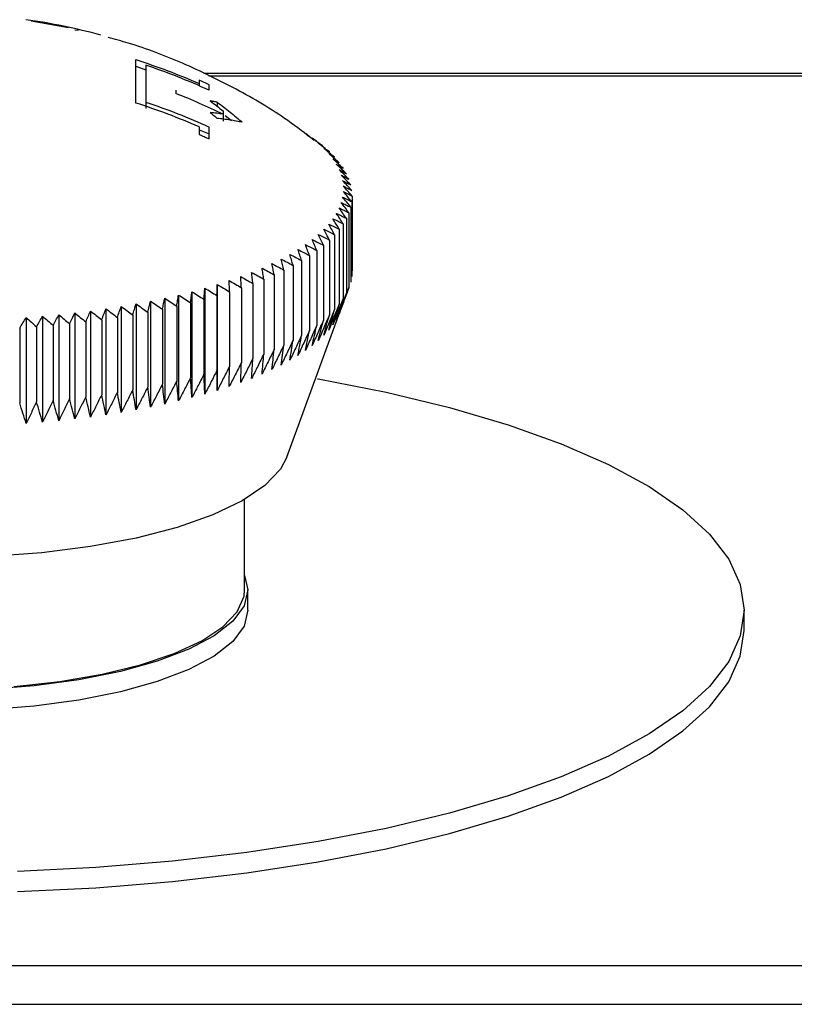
# Model space of a CAD drawing. Header units: millimetres. Extents: x 0 to 1118, y 0 to 864.
# Tile 36 of 67: x 391 to 427, y 462 to 508. Entities that reach past the tile are written whole.
import ezdxf

# ---------------------------------------------------------------- set-up
doc = ezdxf.new("R2010")
doc.units = ezdxf.units.MM

msp = doc.modelspace()

# ---------------------------------------------------------------- linework, layer by layer
for p, q in [((391.813, 508.217), (393.553, 507.906)), ((393.844, 507.799), (394.027, 507.774)), ((396.688, 506.104), (397.153, 505.927)), ((499.705, 505.755), (399.86, 505.755)), ((400.086, 505.646), (499.705, 505.646)), ((399.631, 505.297), (399.631, 505.169)), ((397.153, 504.434), (397.153, 504.131)), ((400.483, 504.428), (400.483, 504.23)), ((400.755, 504.019), (400.755, 503.867)), ((400.755, 503.867), (400.755, 503.548)), ((400.851, 503.812), (401.15, 503.569)), ((399.631, 503.14), (400.096, 502.954)), ((406.755, 500.061), (406.755, 496.574)), ((406.689, 499.54), (406.689, 496.053)), ((406.739, 499.8), (406.739, 496.313)), ((406.489, 499.023), (406.489, 495.535)), ((406.605, 499.281), (406.605, 495.793)), ((406.34, 498.766), (406.34, 495.279)), ((405.944, 498.261), (405.944, 494.774)), ((406.158, 498.512), (406.158, 495.025)), ((405.421, 497.768), (405.421, 494.281)), ((405.699, 498.013), (405.699, 494.526)), ((404.774, 497.291), (404.774, 493.804)), ((405.113, 497.528), (405.113, 494.04)), ((404.007, 496.834), (404.007, 493.346)), ((404.405, 497.06), (404.405, 493.573)), ((403.126, 496.398), (403.126, 492.911)), ((403.58, 496.613), (403.58, 493.126)), ((400.48, 495.944), (400.48, 491.013)), ((401.603, 495.793), (401.603, 492.306)), ((402.136, 495.988), (402.136, 492.501)), ((402.644, 496.19), (402.644, 492.703)), ((403.713, 487.906), (406.608, 495.8)), ((398.677, 495.453), (398.677, 490.522)), ((399.299, 495.609), (399.299, 490.677)), ((399.9, 495.772), (399.9, 490.841)), ((400.465, 495.427), (400.465, 491.939)), ((401.046, 495.606), (401.046, 492.119)), ((396.008, 494.919), (396.008, 489.987)), ((396.7, 495.039), (396.7, 490.107)), ((397.377, 495.168), (397.377, 490.236)), ((398.036, 495.306), (398.036, 490.375)), ((398.592, 494.937), (398.592, 491.45)), ((399.237, 495.092), (399.237, 491.605)), ((399.862, 495.255), (399.862, 491.768)), ((392.351, 494.465), (392.351, 489.534)), ((393.104, 494.536), (393.104, 489.604)), ((393.848, 494.617), (393.848, 489.685)), ((394.581, 494.707), (394.581, 489.776)), ((395.301, 494.808), (395.301, 489.877)), ((396.546, 494.528), (396.546, 491.041)), ((397.245, 494.655), (397.245, 491.168)), ((397.928, 494.792), (397.928, 491.304)), ((391.589, 494.404), (391.589, 489.473)), ((392.067, 493.972), (392.067, 490.485)), ((392.841, 494.039), (392.841, 490.552)), ((393.606, 494.117), (393.606, 490.629)), ((394.36, 494.204), (394.36, 490.717)), ((395.102, 494.302), (395.102, 490.815)), ((395.831, 494.41), (395.831, 490.923)), ((391.285, 493.916), (391.285, 490.428)), ((401.755, 481.728), (401.755, 485.944)), ((401.905, 480.783), (401.905, 481.728)), ((425.005, 479.837), (425.005, 480.783)), ((504.174, 464.231), (270.836, 464.231)), ((270.836, 462.445), (504.174, 462.445))]:
    msp.add_line(p, q)
at = {"flags": 128}
for points in [[(405.141, 491.557), (405.182, 491.55), (408.339, 490.934), (411.295, 490.22), (414.021, 489.415), (416.493, 488.528), (418.685, 487.565), (420.577, 486.538), (422.15, 485.455), (423.39, 484.327), (424.284, 483.164), (424.824, 481.979), (425.005, 480.783)], [(403.713, 487.906), (403.419, 487.353), (402.7, 486.594), (401.641, 485.879), (400.267, 485.222), (398.607, 484.64), (396.7, 484.145), (394.587, 483.748), (392.316, 483.458), (389.938, 483.281), (387.505, 483.221)], [(401.755, 482.403), (401.905, 481.728), (401.728, 480.995), (401.2, 480.279), (400.335, 479.6), (399.155, 478.972), (397.687, 478.413), (395.969, 477.935), (394.042, 477.551), (391.955, 477.269), (389.757, 477.098), (387.505, 477.04)], [(391.03, 477.233), (393.147, 477.468), (395.124, 477.808), (396.914, 478.244), (398.472, 478.766), (399.761, 479.361), (400.747, 480.014), (401.407, 480.71), (401.725, 481.431), (401.755, 481.728)], [(401.905, 480.783), (401.728, 480.049), (401.2, 479.334), (400.335, 478.654), (399.155, 478.027), (397.687, 477.468), (395.969, 476.99), (394.042, 476.605), (391.955, 476.324), (389.757, 476.152), (387.505, 476.094)], [(425.005, 480.783), (424.824, 479.586), (424.284, 478.401), (423.39, 477.239), (422.15, 476.11), (420.577, 475.027), (418.685, 474), (416.493, 473.037), (414.021, 472.15), (411.295, 471.345), (408.339, 470.631), (405.182, 470.015), (401.855, 469.503), (398.39, 469.099), (394.821, 468.808), (391.18, 468.633)], [(391.18, 467.687), (394.821, 467.863), (398.39, 468.154), (401.855, 468.558), (405.182, 469.07), (408.339, 469.686), (411.295, 470.4), (414.021, 471.204), (416.493, 472.092), (418.685, 473.054), (420.577, 474.082), (422.15, 475.165), (423.39, 476.293), (424.284, 477.455), (424.824, 478.64), (425.005, 479.837)]]:
    msp.add_lwpolyline(points, dxfattribs=at)
for points in [[(395.059, 507.552), (393.914, 507.861), (392.75, 508.1), (391.573, 508.266)], [(396.688, 506.406), (397.69, 506.087), (398.672, 505.718), (399.631, 505.297)], [(400.096, 504.986), (399.138, 505.425), (398.157, 505.812), (397.153, 506.149)], [(400.096, 505.242), (400.019, 505.277), (399.864, 505.348), (399.709, 505.417), (399.631, 505.451)], [(399.631, 505.451), (399.631, 505.427), (399.631, 505.379), (399.631, 505.324), (399.631, 505.297)], [(398.546, 504.983), (398.546, 504.958), (398.546, 504.909), (398.546, 504.857), (398.546, 504.832)], [(400.096, 504.986), (400.096, 505.032), (400.096, 505.125), (400.096, 505.203), (400.096, 505.242)], [(400.755, 503.867), (400.032, 504.218), (399.297, 504.539), (398.546, 504.832)], [(399.631, 503.279), (398.672, 503.7), (397.69, 504.07), (396.688, 504.388)], [(397.153, 504.434), (398.157, 504.097), (399.138, 503.71), (400.096, 503.271)], [(400.483, 504.428), (400.429, 504.438), (400.319, 504.458), (400.21, 504.477), (400.155, 504.486)], [(400.155, 504.486), (400.255, 504.41), (400.456, 504.257), (400.655, 504.098), (400.755, 504.019)], [(400.755, 503.867), (400.655, 503.882), (400.456, 503.911), (400.255, 503.933), (400.155, 503.944)], [(400.155, 503.944), (400.21, 503.899), (400.319, 503.809), (400.429, 503.717), (400.483, 503.671)], [(399.631, 503.279), (399.631, 503.222), (399.631, 503.108), (399.631, 502.989), (399.631, 502.93)], [(400.096, 502.72), (400.096, 502.815), (400.096, 503.006), (400.096, 503.182), (400.096, 503.271)], [(399.631, 502.93), (399.709, 502.895), (399.864, 502.826), (400.019, 502.756), (400.096, 502.72)], [(404.58, 502.99), (404.613, 502.965), (404.678, 502.914), (404.742, 502.858), (404.774, 502.83)], [(404.897, 502.757), (404.933, 502.731), (405.006, 502.679), (405.077, 502.622), (405.113, 502.594)], [(405.421, 502.353), (405.248, 502.49), (405.073, 502.625), (404.897, 502.757)], [(405.184, 502.519), (405.224, 502.493), (405.303, 502.439), (405.382, 502.382), (405.421, 502.353)], [(405.699, 502.109), (405.528, 502.248), (405.357, 502.385), (405.184, 502.519)], [(405.44, 502.278), (405.484, 502.251), (405.57, 502.197), (405.656, 502.138), (405.699, 502.109)], [(405.944, 501.861), (405.778, 502.002), (405.61, 502.141), (405.44, 502.278)], [(405.666, 502.033), (405.712, 502.006), (405.806, 501.95), (405.898, 501.891), (405.944, 501.861)], [(406.158, 501.609), (405.996, 501.753), (405.831, 501.894), (405.666, 502.033)], [(405.859, 501.786), (405.909, 501.758), (406.01, 501.701), (406.109, 501.64), (406.158, 501.609)], [(406.34, 501.355), (406.181, 501.501), (406.021, 501.645), (405.859, 501.786)], [(406.021, 501.536), (406.075, 501.507), (406.182, 501.449), (406.287, 501.387), (406.34, 501.355)], [(406.489, 501.099), (406.335, 501.247), (406.179, 501.393), (406.021, 501.536)], [(406.151, 501.285), (406.208, 501.255), (406.321, 501.195), (406.433, 501.131), (406.489, 501.099)], [(406.249, 501.031), (406.309, 501.001), (406.428, 500.939), (406.546, 500.874), (406.605, 500.841)], [(406.314, 500.777), (406.377, 500.745), (406.502, 500.682), (406.627, 500.615), (406.689, 500.582)], [(406.347, 500.522), (406.412, 500.489), (406.544, 500.425), (406.674, 500.356), (406.739, 500.322)], [(406.314, 500.011), (406.385, 499.977), (406.528, 499.909), (406.668, 499.836), (406.739, 499.8)], [(406.347, 500.267), (406.415, 500.233), (406.552, 500.167), (406.688, 500.096), (406.755, 500.061)], [(406.151, 499.504), (406.227, 499.468), (406.38, 499.395), (406.53, 499.319), (406.605, 499.281)], [(406.249, 499.757), (406.323, 499.722), (406.47, 499.651), (406.616, 499.577), (406.689, 499.54)], [(405.859, 499.002), (405.94, 498.964), (406.101, 498.887), (406.26, 498.807), (406.34, 498.766)], [(406.021, 499.252), (406.1, 499.215), (406.257, 499.14), (406.412, 499.062), (406.489, 499.023)], [(405.666, 498.755), (405.748, 498.715), (405.913, 498.636), (406.077, 498.554), (406.158, 498.512)], [(405.184, 498.269), (405.27, 498.227), (405.443, 498.144), (405.613, 498.057), (405.699, 498.013)], [(405.44, 498.51), (405.525, 498.47), (405.694, 498.389), (405.861, 498.304), (405.944, 498.261)], [(404.58, 497.798), (404.67, 497.754), (404.848, 497.666), (405.024, 497.574), (405.113, 497.528)], [(404.897, 498.031), (404.985, 497.989), (405.161, 497.903), (405.334, 497.813), (405.421, 497.768)], [(403.858, 497.345), (403.95, 497.298), (404.133, 497.205), (404.314, 497.108), (404.405, 497.06)], [(404.234, 497.569), (404.324, 497.524), (404.505, 497.433), (404.684, 497.339), (404.774, 497.291)], [(402.565, 496.706), (402.659, 496.655), (402.847, 496.555), (403.033, 496.45), (403.126, 496.398)], [(403.023, 496.913), (403.117, 496.864), (403.303, 496.766), (403.488, 496.664), (403.58, 496.613)], [(403.455, 497.126), (403.547, 497.078), (403.732, 496.982), (403.915, 496.883), (404.007, 496.834)], [(401.571, 496.311), (401.666, 496.258), (401.855, 496.152), (402.043, 496.043), (402.136, 495.988)], [(402.081, 496.505), (402.175, 496.453), (402.364, 496.35), (402.551, 496.243), (402.644, 496.19)], [(400.48, 495.944), (400.575, 495.889), (400.765, 495.778), (400.952, 495.663), (401.046, 495.606)], [(401.037, 496.124), (401.132, 496.07), (401.322, 495.961), (401.51, 495.849), (401.603, 495.793)], [(398.677, 495.453), (398.771, 495.394), (398.959, 495.275), (399.144, 495.153), (399.237, 495.092)], [(399.299, 495.609), (399.393, 495.55), (399.582, 495.434), (399.768, 495.315), (399.862, 495.255)], [(399.9, 495.772), (399.995, 495.716), (400.184, 495.602), (400.371, 495.485), (400.465, 495.427)], [(396.008, 494.919), (396.098, 494.854), (396.279, 494.726), (396.457, 494.594), (396.546, 494.528)], [(396.7, 495.039), (396.792, 494.975), (396.975, 494.849), (397.155, 494.72), (397.245, 494.655)], [(397.377, 495.168), (397.469, 495.106), (397.654, 494.982), (397.836, 494.855), (397.928, 494.792)], [(398.036, 495.306), (398.129, 495.245), (398.316, 495.124), (398.5, 495), (398.592, 494.937)], [(392.067, 493.972), (392.161, 494.138), (392.255, 494.302), (392.351, 494.465)], [(392.351, 494.465), (392.433, 494.395), (392.597, 494.254), (392.76, 494.111), (392.841, 494.039)], [(392.841, 494.039), (392.928, 494.206), (393.016, 494.372), (393.104, 494.536)], [(393.104, 494.536), (393.188, 494.467), (393.357, 494.328), (393.523, 494.187), (393.606, 494.117)], [(393.606, 494.117), (393.686, 494.285), (393.767, 494.451), (393.848, 494.617)], [(393.848, 494.617), (393.934, 494.549), (394.106, 494.413), (394.275, 494.274), (394.36, 494.204)], [(394.36, 494.204), (394.434, 494.374), (394.507, 494.541), (394.581, 494.707)], [(394.581, 494.707), (394.668, 494.641), (394.843, 494.507), (395.016, 494.371), (395.102, 494.302)], [(395.102, 494.302), (395.169, 494.472), (395.235, 494.641), (395.301, 494.808)], [(395.301, 494.808), (395.39, 494.743), (395.568, 494.612), (395.744, 494.477), (395.831, 494.41)], [(391.285, 493.916), (391.385, 494.08), (391.487, 494.243), (391.589, 494.404)], [(391.589, 494.404), (391.669, 494.333), (391.829, 494.191), (391.988, 494.045), (392.067, 493.972)]]:
    msp.add_open_spline(points, degree=3)
for points, knots in [([(404.989, 502.647), (404.584, 502.961), (403.438, 503.847), (401.389, 505.059), (398.905, 506.257), (396.897, 507.039), (395.712, 507.35), (395.396, 507.433)], [0, 0, 0, 0, 0.142395, 0.402683, 0.659543, 0.909199, 1, 1, 1, 1]), ([(396.688, 504.388), (396.688, 504.461), (396.688, 504.608), (396.688, 504.817), (396.688, 505.017), (396.688, 505.209), (396.688, 505.391), (396.688, 505.564), (396.688, 505.728), (396.688, 505.882), (396.688, 506.028), (396.688, 506.163), (396.688, 506.291), (396.688, 506.367), (396.688, 506.406)], [0, 0, 0, 0, 0.0833607, 0.1667065, 0.2500404, 0.3333653, 0.4166841, 0.5, 0.5833159, 0.6666347, 0.7499596, 0.8332935, 0.9166393, 1, 1, 1, 1]), ([(397.153, 506.149), (397.153, 506.107), (397.153, 506.023), (397.153, 505.885), (397.153, 505.737), (397.153, 505.58), (397.153, 505.413), (397.153, 505.236), (397.153, 505.05), (397.153, 504.855), (397.153, 504.65), (397.153, 504.506), (397.153, 504.434)], [0, 0, 0, 0, 0.100025, 0.200033, 0.300029, 0.400017, 0.5, 0.599983, 0.699971, 0.799967, 0.899975, 1, 1, 1, 1]), ([(400.483, 504.428), (400.583, 504.352), (400.78, 504.201), (401.073, 503.969), (401.361, 503.733), (401.551, 503.573), (401.645, 503.493)], [0, 0, 0, 0, 0.2538638, 0.505157, 0.7538715, 1, 1, 1, 1]), ([(401.645, 503.493), (401.551, 503.511), (401.361, 503.549), (401.073, 503.596), (400.78, 503.638), (400.583, 503.66), (400.483, 503.671)], [0, 0, 0, 0, 0.246129, 0.494843, 0.746136, 1, 1, 1, 1]), ([(406.605, 500.841), (406.53, 500.916), (406.38, 501.065), (406.228, 501.211), (406.151, 501.285)], [0, 0, 0, 0, 0.4987669, 1, 1, 1, 1]), ([(406.689, 500.582), (406.616, 500.657), (406.47, 500.809), (406.323, 500.957), (406.249, 501.031)], [0, 0, 0, 0, 0.4987828, 1, 1, 1, 1]), ([(406.739, 500.322), (406.668, 500.398), (406.528, 500.551), (406.385, 500.702), (406.314, 500.777)], [0, 0, 0, 0, 0.498794, 1, 1, 1, 1]), ([(406.755, 500.061), (406.688, 500.138), (406.552, 500.293), (406.415, 500.446), (406.347, 500.522)], [0, 0, 0, 0, 0.498801, 1, 1, 1, 1]), ([(406.689, 499.54), (406.627, 499.619), (406.503, 499.778), (406.377, 499.933), (406.314, 500.011)], [0, 0, 0, 0, 0.4987983, 1, 1, 1, 1]), ([(406.739, 499.8), (406.674, 499.878), (406.544, 500.035), (406.412, 500.189), (406.347, 500.267)], [0, 0, 0, 0, 0.498802, 1, 1, 1, 1]), ([(406.489, 499.023), (406.433, 499.103), (406.321, 499.265), (406.208, 499.424), (406.151, 499.504)], [0, 0, 0, 0, 0.498774, 1, 1, 1, 1]), ([(406.605, 499.281), (406.547, 499.36), (406.428, 499.521), (406.309, 499.678), (406.249, 499.757)], [0, 0, 0, 0, 0.498789, 1, 1, 1, 1]), ([(406.158, 498.512), (406.109, 498.594), (406.01, 498.759), (405.91, 498.921), (405.859, 499.002)], [0, 0, 0, 0, 0.498728, 1, 1, 1, 1]), ([(406.34, 498.766), (406.287, 498.848), (406.182, 499.011), (406.075, 499.172), (406.021, 499.252)], [0, 0, 0, 0, 0.498754, 1, 1, 1, 1]), ([(405.944, 498.261), (405.898, 498.344), (405.806, 498.51), (405.712, 498.673), (405.666, 498.755)], [0, 0, 0, 0, 0.498697, 1, 1, 1, 1]), ([(405.421, 497.768), (405.382, 497.852), (405.303, 498.021), (405.224, 498.186), (405.184, 498.269)], [0, 0, 0, 0, 0.498619, 1, 1, 1, 1]), ([(405.699, 498.013), (405.656, 498.096), (405.57, 498.263), (405.484, 498.428), (405.44, 498.51)], [0, 0, 0, 0, 0.49866, 1, 1, 1, 1]), ([(404.774, 497.291), (404.742, 497.376), (404.678, 497.546), (404.613, 497.714), (404.58, 497.798)], [0, 0, 0, 0, 0.498521, 1, 1, 1, 1]), ([(405.113, 497.528), (405.077, 497.612), (405.006, 497.781), (404.933, 497.948), (404.897, 498.031)], [0, 0, 0, 0, 0.498572, 1, 1, 1, 1]), ([(404.007, 496.834), (403.982, 496.919), (403.933, 497.091), (403.883, 497.26), (403.858, 497.345)], [0, 0, 0, 0, 0.498407, 1, 1, 1, 1]), ([(404.405, 497.06), (404.377, 497.145), (404.32, 497.316), (404.263, 497.485), (404.234, 497.569)], [0, 0, 0, 0, 0.498466, 1, 1, 1, 1]), ([(402.644, 496.19), (402.631, 496.276), (402.605, 496.449), (402.578, 496.62), (402.565, 496.706)], [0, 0, 0, 0, 0.498216, 1, 1, 1, 1]), ([(403.126, 496.398), (403.109, 496.484), (403.075, 496.657), (403.04, 496.827), (403.023, 496.913)], [0, 0, 0, 0, 0.498281, 1, 1, 1, 1]), ([(403.58, 496.613), (403.559, 496.699), (403.518, 496.871), (403.476, 497.041), (403.455, 497.126)], [0, 0, 0, 0, 0.4983449, 1, 1, 1, 1]), ([(401.603, 495.793), (401.598, 495.88), (401.587, 496.054), (401.576, 496.225), (401.571, 496.311)], [0, 0, 0, 0, 0.498087, 1, 1, 1, 1]), ([(402.136, 495.988), (402.127, 496.075), (402.109, 496.248), (402.09, 496.419), (402.081, 496.505)], [0, 0, 0, 0, 0.498151, 1, 1, 1, 1]), ([(400.465, 495.427), (400.467, 495.513), (400.472, 495.687), (400.477, 495.858), (400.48, 495.944)], [0, 0, 0, 0, 0.497972, 1, 1, 1, 1]), ([(401.046, 495.606), (401.045, 495.693), (401.042, 495.867), (401.039, 496.038), (401.037, 496.124)], [0, 0, 0, 0, 0.498027, 1, 1, 1, 1]), ([(406.605, 495.793), (406.53, 495.589), (406.379, 495.181), (406.227, 494.775), (406.151, 494.572)], [0, 0, 0, 0, 0.502737, 1, 1, 1, 1]), ([(398.592, 494.937), (398.606, 495.024), (398.634, 495.197), (398.663, 495.367), (398.677, 495.453)], [0, 0, 0, 0, 0.497874, 1, 1, 1, 1]), ([(399.237, 495.092), (399.247, 495.178), (399.268, 495.352), (399.288, 495.523), (399.299, 495.609)], [0, 0, 0, 0, 0.497892, 1, 1, 1, 1]), ([(399.862, 495.255), (399.868, 495.342), (399.881, 495.515), (399.894, 495.687), (399.9, 495.772)], [0, 0, 0, 0, 0.497926, 1, 1, 1, 1]), ([(406.489, 495.535), (406.411, 495.332), (406.256, 494.926), (406.099, 494.522), (406.021, 494.321)], [0, 0, 0, 0, 0.502737, 1, 1, 1, 1]), ([(406.151, 494.572), (406.208, 494.732), (406.321, 495.052), (406.433, 495.374), (406.489, 495.535)], [0, 0, 0, 0, 0.497263, 1, 1, 1, 1]), ([(395.831, 494.41), (395.861, 494.495), (395.919, 494.666), (395.978, 494.834), (396.008, 494.919)], [0, 0, 0, 0, 0.498167, 1, 1, 1, 1]), ([(396.546, 494.528), (396.572, 494.613), (396.623, 494.785), (396.674, 494.954), (396.7, 495.039)], [0, 0, 0, 0, 0.498008, 1, 1, 1, 1]), ([(397.245, 494.655), (397.267, 494.741), (397.311, 494.913), (397.355, 495.083), (397.377, 495.168)], [0, 0, 0, 0, 0.497921, 1, 1, 1, 1]), ([(397.928, 494.792), (397.946, 494.878), (397.981, 495.05), (398.018, 495.221), (398.036, 495.306)], [0, 0, 0, 0, 0.4978811, 1, 1, 1, 1]), ([(406.158, 495.025), (406.076, 494.824), (405.913, 494.423), (405.748, 494.023), (405.666, 493.824)], [0, 0, 0, 0, 0.502737, 1, 1, 1, 1]), ([(406.34, 495.279), (406.26, 495.076), (406.101, 494.673), (405.939, 494.271), (405.859, 494.071)], [0, 0, 0, 0, 0.502737, 1, 1, 1, 1]), ([(405.859, 494.071), (405.909, 494.229), (406.009, 494.546), (406.109, 494.865), (406.158, 495.025)], [0, 0, 0, 0, 0.497263, 1, 1, 1, 1]), ([(406.021, 494.321), (406.074, 494.479), (406.181, 494.798), (406.287, 495.118), (406.34, 495.279)], [0, 0, 0, 0, 0.497263, 1, 1, 1, 1]), ([(405.698, 494.526), (405.613, 494.326), (405.442, 493.93), (405.27, 493.534), (405.184, 493.338)], [0, 0, 0, 0, 0.502737, 1, 1, 1, 1]), ([(405.944, 494.774), (405.86, 494.573), (405.693, 494.175), (405.524, 493.777), (405.44, 493.579)], [0, 0, 0, 0, 0.502737, 1, 1, 1, 1]), ([(405.44, 493.579), (405.483, 493.736), (405.57, 494.05), (405.655, 494.367), (405.698, 494.526)], [0, 0, 0, 0, 0.497263, 1, 1, 1, 1]), ([(405.666, 493.824), (405.712, 493.981), (405.806, 494.297), (405.898, 494.614), (405.944, 494.774)], [0, 0, 0, 0, 0.497263, 1, 1, 1, 1]), ([(405.112, 494.04), (405.024, 493.843), (404.848, 493.452), (404.669, 493.061), (404.58, 492.867)], [0, 0, 0, 0, 0.502737, 1, 1, 1, 1]), ([(405.421, 494.281), (405.334, 494.083), (405.16, 493.689), (404.985, 493.296), (404.897, 493.1)], [0, 0, 0, 0, 0.502737, 1, 1, 1, 1]), ([(404.897, 493.1), (404.933, 493.256), (405.005, 493.568), (405.077, 493.882), (405.113, 494.04)], [0, 0, 0, 0, 0.497263, 1, 1, 1, 1]), ([(405.184, 493.338), (405.224, 493.494), (405.303, 493.807), (405.382, 494.123), (405.421, 494.281)], [0, 0, 0, 0, 0.497263, 1, 1, 1, 1]), ([(404.405, 493.573), (404.314, 493.378), (404.133, 492.991), (403.949, 492.605), (403.858, 492.414)], [0, 0, 0, 0, 0.502737, 1, 1, 1, 1]), ([(404.774, 493.804), (404.684, 493.608), (404.505, 493.219), (404.324, 492.831), (404.234, 492.638)], [0, 0, 0, 0, 0.502737, 1, 1, 1, 1]), ([(404.234, 492.638), (404.262, 492.792), (404.32, 493.103), (404.376, 493.416), (404.405, 493.573)], [0, 0, 0, 0, 0.497263, 1, 1, 1, 1]), ([(404.58, 492.867), (404.613, 493.022), (404.677, 493.333), (404.741, 493.647), (404.774, 493.804)], [0, 0, 0, 0, 0.497263, 1, 1, 1, 1]), ([(403.58, 493.126), (403.487, 492.934), (403.303, 492.552), (403.116, 492.171), (403.023, 491.982)], [0, 0, 0, 0, 0.502737, 1, 1, 1, 1]), ([(404.007, 493.346), (403.915, 493.153), (403.732, 492.769), (403.547, 492.385), (403.455, 492.195)], [0, 0, 0, 0, 0.5027367, 1, 1, 1, 1]), ([(403.455, 492.195), (403.476, 492.349), (403.518, 492.658), (403.559, 492.969), (403.58, 493.126)], [0, 0, 0, 0, 0.4972633, 1, 1, 1, 1]), ([(403.858, 492.414), (403.883, 492.568), (403.933, 492.878), (403.982, 493.19), (404.007, 493.346)], [0, 0, 0, 0, 0.497263, 1, 1, 1, 1]), ([(402.644, 492.703), (402.55, 492.513), (402.364, 492.136), (402.175, 491.76), (402.081, 491.574)], [0, 0, 0, 0, 0.502737, 1, 1, 1, 1]), ([(403.126, 492.911), (403.032, 492.72), (402.846, 492.341), (402.658, 491.963), (402.565, 491.774)], [0, 0, 0, 0, 0.5027367, 1, 1, 1, 1]), ([(402.565, 491.774), (402.578, 491.928), (402.605, 492.236), (402.631, 492.547), (402.644, 492.703)], [0, 0, 0, 0, 0.497263, 1, 1, 1, 1]), ([(403.023, 491.982), (403.04, 492.135), (403.075, 492.444), (403.109, 492.755), (403.126, 492.911)], [0, 0, 0, 0, 0.497263, 1, 1, 1, 1]), ([(401.603, 492.306), (401.509, 492.119), (401.321, 491.748), (401.132, 491.377), (401.037, 491.193)], [0, 0, 0, 0, 0.502737, 1, 1, 1, 1]), ([(402.136, 492.501), (402.042, 492.313), (401.855, 491.938), (401.665, 491.565), (401.571, 491.38)], [0, 0, 0, 0, 0.502737, 1, 1, 1, 1]), ([(401.571, 491.38), (401.576, 491.533), (401.587, 491.841), (401.598, 492.151), (401.603, 492.306)], [0, 0, 0, 0, 0.497263, 1, 1, 1, 1]), ([(402.081, 491.574), (402.09, 491.727), (402.109, 492.035), (402.127, 492.345), (402.136, 492.501)], [0, 0, 0, 0, 0.497263, 1, 1, 1, 1]), ([(399.862, 491.768), (399.768, 491.585), (399.581, 491.221), (399.393, 490.858), (399.299, 490.677)], [0, 0, 0, 0, 0.5027367, 1, 1, 1, 1]), ([(399.9, 490.841), (399.894, 490.994), (399.881, 491.302), (399.868, 491.612), (399.862, 491.768)], [0, 0, 0, 0, 0.497263, 1, 1, 1, 1]), ([(400.465, 491.939), (400.371, 491.755), (400.184, 491.388), (399.994, 491.023), (399.9, 490.841)], [0, 0, 0, 0, 0.502737, 1, 1, 1, 1]), ([(400.48, 491.013), (400.477, 491.166), (400.472, 491.474), (400.467, 491.784), (400.465, 491.939)], [0, 0, 0, 0, 0.497263, 1, 1, 1, 1]), ([(401.046, 492.119), (400.952, 491.933), (400.764, 491.564), (400.574, 491.196), (400.48, 491.013)], [0, 0, 0, 0, 0.502737, 1, 1, 1, 1]), ([(401.037, 491.193), (401.039, 491.346), (401.042, 491.654), (401.044, 491.963), (401.046, 492.119)], [0, 0, 0, 0, 0.4972633, 1, 1, 1, 1]), ([(397.928, 491.304), (397.836, 491.125), (397.653, 490.769), (397.469, 490.413), (397.377, 490.236)], [0, 0, 0, 0, 0.502737, 1, 1, 1, 1]), ([(398.036, 490.375), (398.018, 490.528), (397.982, 490.837), (397.946, 491.148), (397.928, 491.304)], [0, 0, 0, 0, 0.497263, 1, 1, 1, 1]), ([(398.592, 491.45), (398.499, 491.27), (398.315, 490.911), (398.129, 490.553), (398.036, 490.375)], [0, 0, 0, 0, 0.502737, 1, 1, 1, 1]), ([(398.677, 490.522), (398.663, 490.675), (398.634, 490.984), (398.606, 491.294), (398.592, 491.45)], [0, 0, 0, 0, 0.497263, 1, 1, 1, 1]), ([(399.237, 491.605), (399.144, 491.423), (398.958, 491.061), (398.77, 490.701), (398.677, 490.522)], [0, 0, 0, 0, 0.502737, 1, 1, 1, 1]), ([(399.299, 490.677), (399.288, 490.831), (399.268, 491.139), (399.247, 491.449), (399.237, 491.605)], [0, 0, 0, 0, 0.497263, 1, 1, 1, 1]), ([(395.102, 490.815), (395.015, 490.641), (394.843, 490.294), (394.668, 489.948), (394.581, 489.776)], [0, 0, 0, 0, 0.502737, 1, 1, 1, 1]), ([(395.301, 489.877), (395.268, 490.032), (395.201, 490.344), (395.135, 490.657), (395.102, 490.815)], [0, 0, 0, 0, 0.4972633, 1, 1, 1, 1]), ([(395.831, 490.923), (395.743, 490.747), (395.567, 490.398), (395.39, 490.05), (395.301, 489.877)], [0, 0, 0, 0, 0.502737, 1, 1, 1, 1]), ([(396.008, 489.987), (395.979, 490.142), (395.919, 490.453), (395.861, 490.766), (395.831, 490.923)], [0, 0, 0, 0, 0.497263, 1, 1, 1, 1]), ([(396.546, 491.041), (396.457, 490.864), (396.278, 490.512), (396.098, 490.162), (396.008, 489.987)], [0, 0, 0, 0, 0.502737, 1, 1, 1, 1]), ([(396.7, 490.107), (396.675, 490.262), (396.623, 490.572), (396.572, 490.884), (396.546, 491.041)], [0, 0, 0, 0, 0.497263, 1, 1, 1, 1]), ([(397.245, 491.168), (397.155, 490.99), (396.974, 490.636), (396.791, 490.283), (396.7, 490.107)], [0, 0, 0, 0, 0.502737, 1, 1, 1, 1]), ([(397.377, 490.236), (397.355, 490.39), (397.311, 490.7), (397.267, 491.011), (397.245, 491.168)], [0, 0, 0, 0, 0.497263, 1, 1, 1, 1]), ([(391.589, 489.473), (391.538, 489.631), (391.436, 489.949), (391.336, 490.268), (391.285, 490.428)], [0, 0, 0, 0, 0.497263, 1, 1, 1, 1]), ([(392.067, 490.485), (391.987, 490.315), (391.829, 489.977), (391.669, 489.64), (391.589, 489.473)], [0, 0, 0, 0, 0.502737, 1, 1, 1, 1]), ([(392.351, 489.534), (392.304, 489.691), (392.208, 490.007), (392.114, 490.325), (392.067, 490.485)], [0, 0, 0, 0, 0.497263, 1, 1, 1, 1]), ([(392.841, 490.552), (392.759, 490.381), (392.597, 490.041), (392.433, 489.702), (392.351, 489.534)], [0, 0, 0, 0, 0.502737, 1, 1, 1, 1]), ([(393.104, 489.604), (393.06, 489.761), (392.972, 490.076), (392.885, 490.393), (392.841, 490.552)], [0, 0, 0, 0, 0.497263, 1, 1, 1, 1]), ([(393.606, 490.629), (393.522, 490.457), (393.356, 490.115), (393.188, 489.774), (393.104, 489.604)], [0, 0, 0, 0, 0.502737, 1, 1, 1, 1]), ([(393.848, 489.685), (393.808, 489.841), (393.726, 490.155), (393.646, 490.471), (393.606, 490.629)], [0, 0, 0, 0, 0.497263, 1, 1, 1, 1]), ([(394.36, 490.717), (394.275, 490.544), (394.105, 490.199), (393.933, 489.856), (393.848, 489.685)], [0, 0, 0, 0, 0.502737, 1, 1, 1, 1]), ([(394.581, 489.776), (394.544, 489.932), (394.47, 490.245), (394.397, 490.559), (394.36, 490.717)], [0, 0, 0, 0, 0.497263, 1, 1, 1, 1])]:
    msp.add_open_spline(points, degree=3, knots=knots)

doc.saveas('drawing.dxf')
